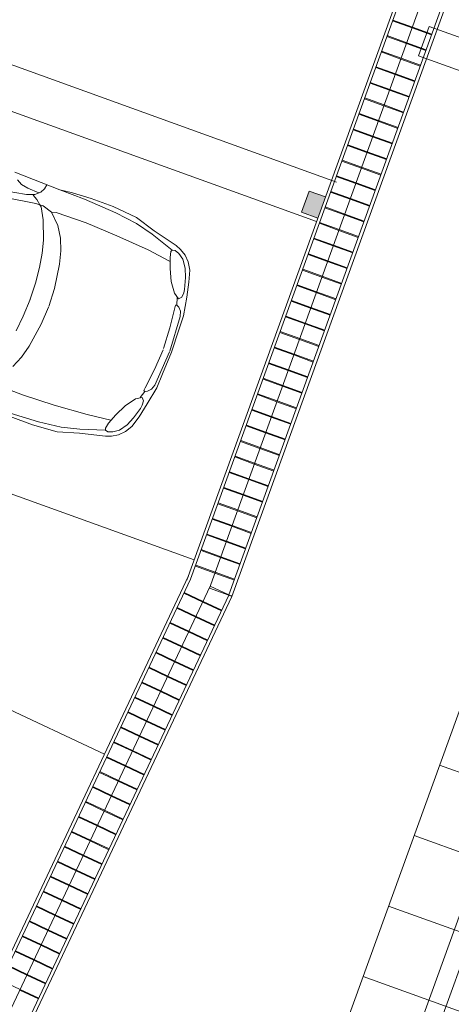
# Model space of a CAD drawing. Header units: metres. Extents: x 136266 to 136452, y 453403 to 453560.
# Tile 78 of 133: x 136417.36 to 136420.24, y 453471.23 to 453477.8. Entities that reach past the tile are written whole.
import ezdxf

# ---------------------------------------------------------------- set-up
doc = ezdxf.new("R2010")
doc.units = ezdxf.units.M
for name, color, linetype, lineweight in [('A-COLS', 52, 'Continuous', 5), ('A-DETL', 90, 'Continuous', 5), ('A-DETL-4', 90, 'Continuous', 9), ('A-DETL-BEBOUWING', 253, 'Continuous', 9), ('A-DETL-GENF', 92, 'Continuous', 5), ('A-FLOR', 192, 'Continuous', 5), ('A-FLOR-PATT', 8, 'Continuous', 5), ('C-PRKG', 70, 'Continuous', 5)]:
    doc.layers.add(name, color=color, linetype=linetype, lineweight=lineweight)

# ---------------------------------------------------------------- blocks, each defined once
blk = doc.blocks.new('859-DO-0010 29-09-2022')
at = {"layer": 'A-COLS'}
blk.add_hatch(color=256, dxfattribs=at).paths.add_polyline_path([(141289.2949470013, 74491.82116097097), (141403.3549470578, 74502.53872653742), (141389.3221062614, 74651.8808819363), (141275.2621190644, 74641.16331757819)])
at = {"layer": 'A-FLOR-PATT'}
h = blk.add_hatch(dxfattribs=at)
h.set_pattern_fill('FP_2321', color=256, style=0, pattern_type=2)
h.set_pattern_definition([(275.368, (144637.454, 72546.517), (497.8071846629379, 46.77613598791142), []), (5.368000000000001, (144637.454, 72546.517), (-46.77613598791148, 497.8071846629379), [])])
h.paths.add_polyline_path([(144678.9148682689, 69092.72766462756), (144685.5447068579, 69092.17925870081), (144680.488757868, 69092.88030849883), (144679.341565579, 69092.7690479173)])
h.paths.add_polyline_path([(143995.8690806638, 75979.90526479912), (143995.8690806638, 75986.5825477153), (143995.2273319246, 75986.52224625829), (143995.827697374, 75980.33196210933)])
h.paths.add_polyline_path([(143935.4796697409, 68980.20566135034), (144646.1807829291, 69046.98617840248), (144649.8125505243, 69062.0506740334), (144661.7981411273, 69082.9491513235), (144669.6131954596, 69088.36530345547), (144674.0841428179, 69088.67407814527), (144683.0282140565, 69093.85646156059), (144698.1148263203, 69097.10997185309), (145912.4542105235, 69212.1160458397), (145885.0614776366, 69503.6388823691), (145959.7970671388, 69510.66135808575), (145865.7771199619, 70511.25380735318), (145791.0415304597, 70504.23133163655), (145716.6675423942, 71295.74476165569), (145791.4031318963, 71302.76723737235), (145697.3831847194, 72303.35968663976), (145622.6475952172, 72296.33721092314), (145548.2736071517, 73087.85064094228), (145623.0091966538, 73094.87311665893), (145528.9892494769, 74095.46556592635), (145454.2536599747, 74088.44309020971), (145379.8796719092, 74879.95652022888), (145454.6152614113, 74886.97899594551), (145360.5953142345, 75887.57144521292), (145285.8597247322, 75880.5489694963), (145268.9012661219, 76061.02668881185), (144045.1867802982, 75946.84380577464), (144026.546071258, 75950.80294705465), (144005.7466622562, 75962.65236854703), (144000.2016675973, 75970.27394961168), (144000.2016675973, 75974.74204993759), (143994.7402837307, 75984.01861058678), (143992.7270210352, 75986.28730635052), (143283.4209316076, 75919.63787169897), (143929.6800123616, 69041.92759968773)])
h.paths.add_polyline_path([(144667.8674750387, 69049.02395277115), (144671.3207132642, 69049.34843380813), (144668.5616397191, 69053.1142046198)])
h.paths.add_polyline_path([(144044.6298349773, 75967.9996309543), (144042.0023462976, 75973.89680403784), (144034.6899665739, 75969.68654555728), (144044.1752418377, 75968.0767808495)])
at = {"layer": 'A-COLS'}
for p, q in [((141389.8296247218, 74651.92857054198), (141275.2621190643, 74641.16331757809)), ((141275.2621190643, 74641.16331757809), (141289.2949470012, 74491.82116097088)), ((141289.2949470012, 74491.82116097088), (141403.8624655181, 74502.58641514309))]:
    blk.add_line(p, q, dxfattribs=at)
at = {"layer": 'A-DETL'}
blk.add_line((136306.1858447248, 74292.0117199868), (141413.1981052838, 74771.88844034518), dxfattribs=at)
at = {"layer": 'A-DETL-4'}
blk.add_line((144520.8378707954, 69025.28060948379), (143866.9080889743, 75984.62510698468), dxfattribs=at)
at = {"layer": 'A-DETL-BEBOUWING'}
for p, q in [((140660.9952637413, 82402.73440620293), (141643.6416562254, 71945.0849268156)), ((141664.157494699, 71960.99399068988), (140682.8133488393, 82404.78452871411)), ((140820.2935628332, 82417.70276971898), (141802.9399553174, 71960.05329033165)), ((140957.7737768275, 82430.62101072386), (141940.230011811, 71974.99525065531)), ((141962.2382544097, 71975.02165384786), (140979.5918619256, 82432.67113323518)), ((143979.4073060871, 76206.11285479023), (141530.6641657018, 75976.1703867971)), ((141530.6641657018, 75976.1703867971), (141550.2972675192, 75767.09015981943)), ((141550.2972675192, 75767.09015981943), (143998.9997047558, 75997.02880569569)), ((141293.026106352, 75910.69756647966), (141430.4837069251, 75923.6136826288)), ((141293.5413405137, 75905.21427329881), (141430.9989410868, 75918.13038944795)), ((141430.5063203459, 75923.61580748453), (141567.963920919, 75936.53192363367)), ((141431.0215545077, 75918.13251430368), (141568.4791550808, 75931.04863045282)), ((141440.8445430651, 75813.59300552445), (141578.3021436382, 75826.50912167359)), ((141441.3597772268, 75808.1097123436), (141578.8173777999, 75821.02582849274)), ((141303.3643290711, 75800.6747645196), (141440.8219296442, 75813.59088066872)), ((141303.8795632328, 75795.19147133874), (141441.337163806, 75808.10758748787)), ((141313.7025517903, 75690.65196255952), (141451.1601523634, 75703.56807870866)), ((141314.2177859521, 75685.16866937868), (141451.6753865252, 75698.08478552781)), ((141451.1827657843, 75703.57020356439), (141588.6403663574, 75716.48631971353)), ((141451.697999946, 75698.08691038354), (141589.1556005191, 75711.00302653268)), ((141324.0407745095, 75580.62916059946), (141461.4983750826, 75593.54527674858)), ((141324.5560086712, 75575.1458674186), (141462.0136092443, 75588.06198356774)), ((141461.5209885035, 75593.54740160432), (141598.9785890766, 75606.46351775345)), ((141462.0362226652, 75588.06410842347), (141599.4938232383, 75600.9802245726)), ((141471.8592112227, 75483.52459964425), (141609.3168117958, 75496.44071579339)), ((141472.3744453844, 75478.0413064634), (141609.8320459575, 75490.95742261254)), ((141334.3789972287, 75470.60635863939), (141471.8365978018, 75483.52247478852)), ((141334.8942313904, 75465.12306545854), (141472.3518319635, 75478.03918160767)), ((141344.7172199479, 75360.58355667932), (141482.174820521, 75373.49967282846)), ((141345.2324541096, 75355.10026349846), (141482.6900546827, 75368.0163796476)), ((141482.1974339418, 75373.50179768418), (141619.655034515, 75386.41791383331)), ((141482.7126681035, 75368.01850450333), (141620.1702686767, 75380.93462065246)), ((141355.0554426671, 75250.56075471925), (141492.5130432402, 75263.47687086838)), ((141355.5706768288, 75245.0774615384), (141493.0282774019, 75257.99357768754)), ((141492.535656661, 75263.47899572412), (141629.9932572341, 75276.39511187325)), ((141493.0508908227, 75257.99570254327), (141630.5084913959, 75270.9118186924)), ((141502.8738793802, 75153.45619376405), (141640.3314799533, 75166.37230991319)), ((141503.3891135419, 75147.9729005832), (141640.8467141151, 75160.88901673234)), ((141365.3936653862, 75140.53795275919), (141502.8512659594, 75153.45406890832)), ((141365.908899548, 75135.05465957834), (141503.3665001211, 75147.97077572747)), ((141375.7318881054, 75030.51515079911), (141513.1894886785, 75043.43126694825)), ((141376.2471222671, 75025.03185761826), (141513.7047228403, 75037.9479737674)), ((141513.2121020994, 75043.43339180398), (141650.6697026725, 75056.34950795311)), ((141513.7273362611, 75037.95009862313), (141651.1849368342, 75050.86621477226)), ((141386.0701108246, 74920.49234883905), (141523.5277113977, 74933.40846498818)), ((141386.5853449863, 74915.0090556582), (141524.0429455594, 74927.92517180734)), ((141523.5503248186, 74933.41058984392), (141661.0079253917, 74946.32670599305)), ((141524.0655589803, 74927.92729666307), (141661.5231595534, 74940.8434128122)), ((141533.8885475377, 74823.38778788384), (141671.3461481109, 74836.30390403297)), ((141534.4037816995, 74817.90449470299), (141671.8613822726, 74830.82061085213)), ((141396.4083335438, 74810.46954687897), (141533.8659341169, 74823.38566302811)), ((141396.9235677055, 74804.98625369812), (141534.3811682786, 74817.90236984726)), ((141406.746556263, 74700.44674491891), (141544.2041568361, 74713.36286106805)), ((141407.2617904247, 74694.96345173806), (141544.7193909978, 74707.8795678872)), ((141544.226770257, 74713.36498592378), (141681.6843708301, 74726.28110207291)), ((141544.7420044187, 74707.88169274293), (141682.1996049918, 74720.79780889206)), ((141417.0847789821, 74590.42394295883), (141554.5423795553, 74603.34005910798)), ((141417.6000131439, 74584.940649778), (141555.057613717, 74597.85676592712)), ((141554.5649929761, 74603.3421839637), (141692.0225935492, 74616.25830011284)), ((141555.0802271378, 74597.85889078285), (141692.537827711, 74610.77500693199)), ((141564.9032156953, 74493.31938200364), (141702.3608162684, 74506.23549815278)), ((141565.418449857, 74487.83608882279), (141702.8760504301, 74500.75220497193)), ((141427.4230017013, 74480.40114099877), (141564.8806022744, 74493.31725714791)), ((141427.9382358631, 74474.91784781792), (141565.3958364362, 74487.83396396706)), ((141437.7612244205, 74370.37833903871), (141575.2188249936, 74383.29445518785)), ((141438.2764585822, 74364.89504585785), (141575.7340591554, 74377.811162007)), ((141575.2414384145, 74383.29658004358), (141712.6990389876, 74396.21269619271)), ((141575.7566725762, 74377.81328686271), (141713.2142731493, 74390.72940301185)), ((141448.0994471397, 74260.35553707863), (141585.5570477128, 74273.27165322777)), ((141448.6146813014, 74254.87224389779), (141586.0722818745, 74267.78836004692)), ((141585.5796611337, 74273.2737780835), (141723.0372617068, 74286.18989423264)), ((141586.0948952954, 74267.79048490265), (141723.5524958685, 74280.70660105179)), ((141595.9178838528, 74163.25097612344), (141733.375484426, 74176.16709227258)), ((141458.4376698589, 74150.33273511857), (141595.895270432, 74163.24885126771)), ((141458.9529040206, 74144.84944193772), (141596.4105045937, 74157.76555808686)), ((141596.4331180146, 74157.76768294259), (141733.8907185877, 74170.68379909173)), ((141468.7758925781, 74040.30993315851), (141606.2334931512, 74053.22604930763)), ((141469.2911267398, 74034.82663997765), (141606.7487273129, 74047.74275612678)), ((141606.2561065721, 74053.22817416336), (141743.7137071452, 74066.1442903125)), ((141606.7713407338, 74047.74488098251), (141744.2289413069, 74060.66099713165)), ((141479.1141152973, 73930.28713119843), (141616.5717158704, 73943.20324734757)), ((141479.629349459, 73924.80383801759), (141617.0869500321, 73937.71995416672)), ((141616.5943292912, 73943.2053722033), (141754.0519298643, 73956.12148835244)), ((141617.1095634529, 73937.72207902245), (141754.5671640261, 73950.63819517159)), ((141626.9325520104, 73833.18257024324), (141764.3901525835, 73846.09868639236)), ((141489.4523380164, 73820.26432923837), (141626.9099385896, 73833.1804453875)), ((141489.9675721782, 73814.78103605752), (141627.4251727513, 73827.69715220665)), ((141627.4477861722, 73827.69927706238), (141764.9053867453, 73840.61539321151)), ((141499.7905607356, 73710.2415272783), (141637.2481613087, 73723.15764342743)), ((141500.3057948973, 73704.75823409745), (141637.7633954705, 73717.67435024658)), ((141637.2707747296, 73723.15976828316), (141774.7283753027, 73736.0758844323)), ((141637.7860088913, 73717.67647510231), (141775.2436094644, 73730.59259125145)), ((141510.1287834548, 73600.21872531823), (141647.5863840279, 73613.13484146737)), ((141510.6440176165, 73594.73543213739), (141648.1016181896, 73607.6515482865)), ((141647.6089974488, 73613.1369663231), (141785.0665980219, 73626.05308247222)), ((141648.1242316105, 73607.65367314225), (141785.5818321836, 73620.56978929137)), ((141657.947220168, 73503.11416436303), (141795.4048207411, 73516.03028051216)), ((141520.467006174, 73490.19592335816), (141657.9246067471, 73503.1120395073)), ((141520.9822403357, 73484.71263017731), (141658.4398409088, 73497.62874632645)), ((141658.4624543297, 73497.63087118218), (141795.9200549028, 73510.54698733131)), ((141530.8052288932, 73380.1731213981), (141668.2628294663, 73393.08923754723)), ((141531.3204630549, 73374.68982821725), (141668.778063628, 73387.60594436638)), ((141668.2854428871, 73393.09136240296), (141805.7430434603, 73406.0074785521)), ((141668.8006770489, 73387.60806922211), (141806.258277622, 73400.52418537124)), ((141541.1434516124, 73270.15031943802), (141678.6010521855, 73283.06643558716)), ((141541.6586857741, 73264.66702625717), (141679.1162863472, 73277.5831424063)), ((141678.6236656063, 73283.06856044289), (141816.0812661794, 73295.98467659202)), ((141679.138899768, 73277.58526726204), (141816.5965003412, 73290.50138341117)), ((141551.4816743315, 73160.12751747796), (141688.9392749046, 73173.0436336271)), ((141551.9969084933, 73154.64422429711), (141689.4545090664, 73167.56034044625)), ((141688.9618883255, 73173.04575848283), (141826.4194888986, 73185.96187463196)), ((141689.4771224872, 73167.56246530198), (141826.9347230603, 73180.47858145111)), ((141561.8198970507, 73050.1047155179), (141699.2774976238, 73063.02083166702)), ((141562.3351312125, 73044.62142233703), (141699.7927317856, 73057.53753848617)), ((141699.3001110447, 73063.02295652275), (141836.7577116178, 73075.93907267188)), ((141699.8153452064, 73057.5396633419), (141837.2729457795, 73070.45577949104)), ((141572.1581197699, 72940.08191355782), (141709.615720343, 72952.99802970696)), ((141572.6733539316, 72934.59862037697), (141710.1309545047, 72947.51473652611)), ((141709.6383337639, 72953.00015456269), (141847.095934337, 72965.91627071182)), ((141710.1535679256, 72947.51686138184), (141847.6111684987, 72960.43297753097)), ((141582.4963424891, 72830.05911159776), (141719.9539430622, 72842.97522774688)), ((141583.0115766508, 72824.57581841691), (141720.4691772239, 72837.49193456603)), ((141719.9765564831, 72842.97735260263), (141857.4341570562, 72855.89346875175)), ((141720.4917906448, 72837.49405942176), (141857.9493912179, 72850.4101755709)), ((141592.8345652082, 72720.03630963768), (141730.2921657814, 72732.95242578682)), ((141593.3271859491, 72714.5508916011), (141730.8073999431, 72727.46913260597)), ((141730.3147792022, 72732.95455064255), (141867.7723797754, 72745.87066679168)), ((141730.8300133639, 72727.4712574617), (141868.2876139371, 72740.38737361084)), ((141603.1727879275, 72610.01350767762), (141740.6303885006, 72622.92962382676)), ((141603.6880220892, 72604.53021449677), (141741.1456226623, 72617.4463306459)), ((141740.6530019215, 72622.93174868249), (141878.1106024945, 72635.84786483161)), ((141741.1682360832, 72617.44845550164), (141878.6258366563, 72630.36457165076)), ((141613.5110106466, 72499.99070571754), (141750.9686112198, 72512.90682186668)), ((141614.0262448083, 72494.5074125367), (141751.4838453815, 72507.42352868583)), ((141750.9912246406, 72512.90894672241), (141888.4488252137, 72525.82506287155)), ((141751.5064588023, 72507.42565354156), (141888.9640593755, 72520.3417696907)), ((141623.8492333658, 72389.96790375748), (141761.3068339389, 72402.88401990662)), ((141761.3294473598, 72402.88614476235), (141898.7870479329, 72415.80226091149)), ((141761.8446815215, 72397.4028515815), (141899.3022820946, 72410.31896773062)), ((141624.3644675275, 72384.48461057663), (141761.8220681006, 72397.40072672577)), ((141634.187456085, 72279.9451017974), (141771.6450566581, 72292.86121794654)), ((141634.7026902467, 72274.46180861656), (141772.1602908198, 72287.3779247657)), ((141771.667670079, 72292.86334280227), (141909.1252706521, 72305.77945895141)), ((141772.1829042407, 72287.38004962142), (141909.6405048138, 72300.29616577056)), ((141644.5256788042, 72169.92229983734), (141781.9832793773, 72182.83841598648)), ((141645.0409129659, 72164.4390066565), (141782.498513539, 72177.35512280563)), ((141782.0058927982, 72182.84054084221), (141919.4634933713, 72195.75665699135)), ((141782.5211269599, 72177.35724766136), (141919.978727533, 72190.2733638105)), ((141654.8639015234, 72059.89949787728), (141792.3215020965, 72072.8156140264)), ((141792.3441155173, 72072.81773888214), (141929.8017160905, 72085.73385503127)), ((141792.8593496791, 72067.33444570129), (141930.3169502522, 72080.25056185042)), ((141655.3791356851, 72054.41620469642), (141792.8367362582, 72067.33232084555)), ((141642.2433020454, 71974.9952506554), (141642.2433020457, 43022.16013615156)), ((141664.1574946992, 43022.16013615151), (141664.1574946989, 71960.99399069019)), ((141802.2433020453, 71974.99525065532), (141940.2311688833, 71974.99525065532)), ((141802.2433020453, 71974.99525065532), (141802.2433020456, 43022.16013615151)), ((141940.3291093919, 71972.962974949), (141802.9399553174, 71960.05329033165)), ((141940.3291093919, 71974.99525065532), (141946.2126621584, 71974.99525065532)), ((141940.3291093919, 71972.96297494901), (141940.3291093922, 43022.16013615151)), ((141946.284540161, 71973.5225732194), (141940.4201693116, 71972.97153133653)), ((141946.2824210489, 71974.99525065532), (141951.672491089, 71974.99525065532)), ((141951.7204952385, 71974.03335928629), (141946.3473719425, 71973.52847716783)), ((141951.7176476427, 71974.99525065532), (141956.2592229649, 71974.99525065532)), ((141956.2869845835, 71974.46244655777), (141951.7587616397, 71974.03695496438)), ((141956.2845132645, 71974.99525065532), (141959.6775917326, 71974.99525065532)), ((141959.6898979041, 71974.78219914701), (141956.3055986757, 71974.46419561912)), ((141959.688703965, 71974.99525065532), (141962.2205890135, 71974.99525065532)), ((141962.2156409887, 71975.01952899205), (141959.694859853, 71974.78266539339)), ((141962.2433020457, 43022.16013615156), (141962.2433020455, 71974.9952506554)), ((141664.1347816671, 71862.39391477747), (141802.2205890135, 71862.39391477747)), ((141664.1347816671, 71857.32635752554), (141802.2205890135, 71857.32635752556)), ((141802.2433020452, 71862.39391477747), (141940.3063963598, 71862.39391477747)), ((141802.2433020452, 71857.32635752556), (141940.3063963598, 71857.32635752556)), ((141664.1347816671, 71752.32635752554), (141802.2205890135, 71752.32635752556)), ((141664.1347816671, 71747.25880027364), (141802.2205890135, 71747.25880027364)), ((141802.2433020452, 71752.32635752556), (141940.3063963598, 71752.32635752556)), ((141802.2433020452, 71747.25880027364), (141940.3063963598, 71747.25880027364)), ((141664.1347816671, 71642.25880027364), (141802.2205890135, 71642.25880027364)), ((141664.1347816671, 71637.19124302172), (141802.2205890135, 71637.19124302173)), ((141802.2433020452, 71642.25880027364), (141940.3063963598, 71642.25880027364)), ((141802.2433020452, 71637.19124302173), (141940.3063963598, 71637.19124302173)), ((141664.1347816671, 71532.19124302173), (141802.2205890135, 71532.19124302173)), ((141664.1347816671, 71527.12368576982), (141802.2205890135, 71527.12368576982)), ((141802.2433020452, 71532.19124302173), (141940.3063963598, 71532.19124302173)), ((141802.2433020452, 71527.12368576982), (141940.3063963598, 71527.12368576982)), ((141664.1347816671, 71422.12368576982), (141802.2205890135, 71422.12368576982)), ((141664.1347816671, 71417.05612851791), (141802.2205890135, 71417.05612851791)), ((141802.2433020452, 71422.12368576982), (141940.3063963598, 71422.12368576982)), ((141802.2433020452, 71417.05612851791), (141940.3063963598, 71417.05612851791)), ((141664.1347816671, 71312.05612851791), (141802.2205890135, 71312.05612851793)), ((141664.1347816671, 71306.988571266), (141802.2205890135, 71306.988571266)), ((141802.2433020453, 71312.05612851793), (141940.3063963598, 71312.05612851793)), ((141802.2433020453, 71306.988571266), (141940.3063963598, 71306.988571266)), ((141664.1347816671, 71201.988571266), (141802.2205890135, 71201.988571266)), ((141664.1347816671, 71196.9210140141), (141802.2205890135, 71196.92101401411)), ((141802.2433020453, 71201.988571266), (141940.3063963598, 71201.988571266)), ((141802.2433020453, 71196.92101401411), (141940.3063963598, 71196.92101401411)), ((141664.1347816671, 71091.9210140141), (141802.2205890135, 71091.92101401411)), ((141664.1347816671, 71086.85345676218), (141802.2205890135, 71086.85345676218)), ((141802.2433020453, 71091.92101401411), (141940.3063963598, 71091.92101401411)), ((141802.2433020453, 71086.85345676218), (141940.3063963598, 71086.85345676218)), ((141664.1347816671, 70981.8534567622), (141802.2205890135, 70981.8534567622)), ((141664.1347816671, 70976.78589951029), (141802.2205890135, 70976.78589951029)), ((141802.2433020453, 70981.8534567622), (141940.3063963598, 70981.8534567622)), ((141802.2433020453, 70976.78589951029), (141940.3063963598, 70976.78589951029)), ((141664.1347816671, 70871.78589951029), (141802.2205890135, 70871.78589951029)), ((141664.1347816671, 70866.71834225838), (141802.2205890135, 70866.71834225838)), ((141802.2433020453, 70871.78589951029), (141940.3063963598, 70871.78589951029)), ((141802.2433020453, 70866.71834225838), (141940.3063963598, 70866.71834225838)), ((141664.1347816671, 70761.71834225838), (141802.2205890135, 70761.71834225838)), ((141664.1347816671, 70756.65078500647), (141802.2205890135, 70756.65078500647)), ((141802.2433020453, 70761.71834225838), (141940.3063963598, 70761.71834225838)), ((141802.2433020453, 70756.65078500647), (141940.3063963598, 70756.65078500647)), ((141664.1347816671, 70651.65078500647), (141802.2205890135, 70651.65078500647)), ((141664.1347816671, 70646.58322775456), (141802.2205890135, 70646.58322775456)), ((141802.2433020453, 70651.65078500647), (141940.3063963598, 70651.65078500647)), ((141802.2433020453, 70646.58322775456), (141940.3063963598, 70646.58322775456)), ((141664.1347816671, 70541.58322775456), (141802.2205890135, 70541.58322775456)), ((141664.1347816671, 70536.51567050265), (141802.2205890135, 70536.51567050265)), ((141802.2433020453, 70541.58322775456), (141940.3063963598, 70541.58322775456)), ((141802.2433020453, 70536.51567050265), (141940.3063963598, 70536.51567050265)), ((141664.1347816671, 70431.51567050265), (141802.2205890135, 70431.51567050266)), ((141802.2433020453, 70431.51567050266), (141940.3063963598, 70431.51567050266)), ((141664.1347816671, 70426.44811325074), (141802.2205890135, 70426.44811325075)), ((141802.2433020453, 70426.44811325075), (141940.3063963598, 70426.44811325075)), ((141664.1347816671, 70321.44811325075), (141802.2205890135, 70321.44811325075)), ((141664.1347816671, 70316.38055599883), (141802.2205890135, 70316.38055599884)), ((141802.2433020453, 70321.44811325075), (141940.3063963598, 70321.44811325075)), ((141802.2433020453, 70316.38055599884), (141940.3063963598, 70316.38055599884)), ((141664.1347816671, 70211.38055599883), (141802.2205890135, 70211.38055599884)), ((141664.1347816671, 70206.31299874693), (141802.2205890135, 70206.31299874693)), ((141802.2433020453, 70211.38055599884), (141940.3063963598, 70211.38055599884)), ((141802.2433020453, 70206.31299874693), (141940.3063963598, 70206.31299874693)), ((141664.1347816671, 70101.31299874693), (141802.2205890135, 70101.31299874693)), ((141802.2433020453, 70101.31299874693), (141940.3063963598, 70101.31299874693)), ((141664.1347816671, 70096.245441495), (141802.2205890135, 70096.24544149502)), ((141802.2433020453, 70096.24544149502), (141940.3063963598, 70096.24544149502)), ((141664.1347816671, 69991.24544149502), (141802.2205890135, 69991.24544149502)), ((141664.1347816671, 69986.17788424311), (141802.2205890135, 69986.17788424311)), ((141802.2433020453, 69991.24544149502), (141940.3063963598, 69991.24544149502)), ((141802.2433020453, 69986.17788424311), (141940.3063963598, 69986.17788424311)), ((141664.1347816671, 69881.17788424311), (141802.2205890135, 69881.17788424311)), ((141664.1347816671, 69876.1103269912), (141802.2205890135, 69876.1103269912)), ((141802.2433020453, 69881.17788424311), (141940.3063963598, 69881.17788424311)), ((141802.2433020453, 69876.1103269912), (141940.3063963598, 69876.1103269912)), ((141664.1347816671, 69771.1103269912), (141802.2205890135, 69771.11032699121)), ((141802.2433020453, 69771.11032699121), (141940.3063963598, 69771.11032699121)), ((141664.1347816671, 69766.04276973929), (141802.2205890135, 69766.04276973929)), ((141802.2433020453, 69766.04276973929), (141940.3063963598, 69766.04276973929)), ((141664.157494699, 69661.04276973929), (141802.2205890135, 69661.04276973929)), ((141664.157494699, 69655.97521248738), (141802.2205890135, 69655.97521248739)), ((141802.2433020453, 69661.04276973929), (141940.3063963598, 69661.04276973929)), ((141802.2433020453, 69655.97521248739), (141940.3063963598, 69655.97521248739)), ((141664.157494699, 69550.97521248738), (141802.2205890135, 69550.97521248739)), ((141664.157494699, 69545.90765523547), (141802.2205890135, 69545.90765523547)), ((141802.2433020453, 69550.97521248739), (141940.3063963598, 69550.97521248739)), ((141802.2433020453, 69545.90765523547), (141940.3063963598, 69545.90765523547)), ((141664.157494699, 69440.90765523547), (141802.2205890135, 69440.90765523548)), ((141664.157494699, 69435.84009798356), (141802.2205890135, 69435.84009798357)), ((141802.2433020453, 69440.90765523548), (141940.3063963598, 69440.90765523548)), ((141802.2433020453, 69435.84009798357), (141940.3063963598, 69435.84009798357)), ((141664.157494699, 69330.84009798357), (141802.2205890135, 69330.84009798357)), ((141664.157494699, 69325.77254073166), (141802.2205890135, 69325.77254073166)), ((141802.2433020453, 69330.84009798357), (141940.3063963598, 69330.84009798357)), ((141802.2433020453, 69325.77254073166), (141940.3063963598, 69325.77254073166)), ((141664.157494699, 69220.77254073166), (141802.2205890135, 69220.77254073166)), ((141664.157494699, 69215.70498347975), (141802.2205890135, 69215.70498347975)), ((141802.2433020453, 69220.77254073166), (141940.3063963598, 69220.77254073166)), ((141802.2433020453, 69215.70498347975), (141940.3063963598, 69215.70498347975)), ((141664.157494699, 69110.70498347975), (141802.2205890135, 69110.70498347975)), ((141664.157494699, 69105.63742622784), (141802.2205890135, 69105.63742622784)), ((141802.2433020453, 69110.70498347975), (141940.3063963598, 69110.70498347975)), ((141802.2433020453, 69105.63742622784), (141940.3063963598, 69105.63742622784)), ((141664.157494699, 69000.63742622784), (141802.2205890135, 69000.63742622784)), ((141802.2433020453, 69000.63742622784), (141940.3063963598, 69000.63742622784)), ((141802.2433020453, 68995.56986897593), (141940.3063963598, 68995.56986897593))]:
    blk.add_line(p, q, dxfattribs=at)
at = {"layer": 'A-DETL-GENF'}
for p, q in [((139852.264655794, 73957.82785069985), (139980.7574060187, 73976.54667517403)), ((139980.7574060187, 73976.54667517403), (140137.676593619, 73990.06031875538)), ((140137.676593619, 73990.06031875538), (140308.4946132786, 73990.78182124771)), ((140308.4946132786, 73990.78182124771), (140453.9255651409, 73959.95876337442)), ((139447.5735330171, 73917.89522397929), (139767.1895286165, 73939.02147500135)), ((139674.3076579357, 73932.88208979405), (139672.0725250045, 73902.78923583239)), ((139767.1895286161, 73939.02147500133), (139852.264655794, 73957.82785069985)), ((139943.2081706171, 73952.92530808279), (139767.1895286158, 73939.0214750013)), ((140170.7882977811, 73961.04433096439), (139943.2081706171, 73952.92530808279)), ((140326.9648982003, 73954.04360910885), (140170.7882977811, 73961.04433096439)), ((140449.8242669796, 73934.01118141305), (140326.9648982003, 73954.04360910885)), ((140616.42381623, 73894.84865505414), (140449.8242669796, 73934.01118141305)), ((140453.9255651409, 73959.95876337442), (140627.0387591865, 73934.02891178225)), ((140627.0387591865, 73934.02891178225), (140666.3316296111, 73922.10630892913)), ((140666.3316296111, 73922.10630892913), (140708.9390334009, 73901.56129922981)), ((139522.4869802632, 73863.12087480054), (139485.4200441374, 73879.06178314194)), ((139571.3881640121, 73858.36159014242), (139522.4869802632, 73863.12087480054)), ((139650.2064005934, 73861.38365521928), (139571.3881640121, 73858.36159014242)), ((139659.4956902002, 73871.09324671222), (139630.2598375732, 73840.53459282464)), ((139672.0725250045, 73902.78923583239), (139659.4956902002, 73871.09324671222)), ((140616.42381623, 73894.84865505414), (140612.4685842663, 73881.77357560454)), ((140612.4685842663, 73881.77357560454), (140624.5820157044, 73844.55065217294)), ((140634.9816523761, 73901.52806596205), (140616.42381623, 73894.84865505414)), ((140624.5820157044, 73844.55065217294), (140655.7515279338, 73778.35591856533)), ((140666.2379118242, 73894.05733170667), (140634.9816523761, 73901.52806596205)), ((140706.6193813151, 73869.49401651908), (140666.2379118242, 73894.05733170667)), ((140746.3535894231, 73821.85256050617), (140706.6193813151, 73869.49401651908)), ((140708.9390334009, 73901.56129922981), (140747.3647776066, 73869.11360582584)), ((140747.3647776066, 73869.11360582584), (140779.2318953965, 73824.6839905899)), ((139579.9626386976, 73817.0700170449), (139426.7931555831, 73774.58375928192)), ((139450.4145226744, 73737.03452388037), (139661.5411594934, 73788.3385756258)), ((139630.2598375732, 73840.53459282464), (139579.9626386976, 73817.0700170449)), ((139656.5856836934, 73816.01545525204), (139623.4298019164, 73830.97581967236)), ((139689.1364005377, 73792.78517016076), (139656.5856836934, 73816.01545525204)), ((139661.5411594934, 73788.3385756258), (139689.1364005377, 73792.78517016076)), ((139713.0791901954, 73796.66629575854), (139689.1364005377, 73792.78517016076)), ((139689.1364005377, 73792.78517016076), (139702.8347368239, 73783.04959805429)), ((139702.8347368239, 73783.04959805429), (139753.6506842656, 73710.89356302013)), ((139780.815785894, 73780.7946275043), (139713.0791901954, 73796.66629575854)), ((139810.3292143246, 73793.56148688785), (139780.815785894, 73780.7946275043)), ((139856.2535634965, 73718.47494142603), (139780.815785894, 73780.7946275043)), ((140020.0994550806, 73815.45319477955), (139810.3292143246, 73793.56148688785)), ((140242.9214862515, 73824.91893497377), (140020.0994550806, 73815.45319477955)), ((140471.7261152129, 73827.56032135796), (140242.9214862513, 73824.91893497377)), ((140633.0034536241, 73821.0615986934), (140471.7261152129, 73827.56032135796)), ((140655.7515279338, 73778.35591856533), (140699.2473658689, 73703.06023338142)), ((140775.291000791, 73767.00816723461), (140746.3535894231, 73821.85256050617)), ((140779.2318953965, 73824.6839905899), (140808.672109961, 73749.43248302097)), ((139908.0500548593, 73650.2299607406), (139856.2535634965, 73718.47494142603)), ((140803.3785738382, 73692.89479890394), (140775.291000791, 73767.00816723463)), ((140808.672109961, 73749.43248302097), (140838.7170163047, 73652.59074029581)), ((139753.6506842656, 73710.89356302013), (139812.6871007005, 73588.44488766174)), ((139947.8600658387, 73573.29949968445), (139908.0500548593, 73650.2299607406)), ((140699.2473658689, 73703.06023338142), (140754.2330475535, 73641.48849704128)), ((140807.8320504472, 73670.31865726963), (140803.3785738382, 73692.89479890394)), ((140809.3108390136, 73638.57849053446), (140807.8320504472, 73670.31865726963)), ((140838.7170163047, 73652.5907402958), (140872.0826225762, 73531.75794490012)), ((139812.6871007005, 73588.44488766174), (139841.36663618, 73506.72927546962)), ((140754.2330475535, 73641.48849704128), (140794.4000147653, 73619.41596260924)), ((140800.5963223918, 73576.60222733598), (140782.5703256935, 73623.4784457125)), ((140794.4000147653, 73619.41596260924), (140809.3108390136, 73638.57849053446)), ((139977.9545123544, 73490.45111081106), (139947.8600658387, 73573.29949968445)), ((140800.5963223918, 73576.60222733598), (140793.3888265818, 73572.15491728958)), ((140793.3888265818, 73572.15491728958), (140796.2697968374, 73553.26996516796)), ((140796.2697968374, 73553.26996516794), (140823.2343720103, 73417.89683510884)), ((140818.9973672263, 73570.53367476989), (140800.5963223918, 73576.60222733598)), ((140839.8450152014, 73550.62400111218), (140818.9973672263, 73570.53367476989)), ((140854.1843809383, 73517.41938316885), (140839.8450152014, 73550.62400111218)), ((140890.0829760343, 73278.30523464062), (140854.1843809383, 73517.41938316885)), ((140872.0826225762, 73531.75794490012), (140884.4933297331, 73432.08021353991)), ((139841.36663618, 73506.72927546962), (139865.9783259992, 73413.2462437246)), ((140016.1584221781, 73328.00498889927), (139977.9545123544, 73490.45111081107)), ((139865.9783259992, 73413.24624372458), (139886.6401464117, 73306.6258630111)), ((140823.2343720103, 73417.89683510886), (140844.3890745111, 73275.68750283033)), ((140884.4933297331, 73432.08021353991), (140904.0644045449, 73276.93730945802)), ((140033.1921266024, 73204.51108808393), (140016.1584221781, 73328.00498889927)), ((139886.6401464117, 73306.6258630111), (139901.9318238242, 73188.06317952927)), ((140848.5241907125, 73124.2337840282), (140845.0540315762, 73267.96608248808)), ((140890.5227057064, 73273.19913409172), (140896.0337755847, 73031.46805775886)), ((140904.0644045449, 73276.93730945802), (140911.3061146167, 73120.73261909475)), ((139906.6961095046, 73073.73786236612), (139901.4920941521, 73193.16928007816)), ((140033.6318562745, 73199.40498753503), (140037.9625788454, 73074.81712509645)), ((140845.1012406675, 72986.24372616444), (140848.5241907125, 73124.2337840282)), ((139904.5672860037, 72965.15478579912), (139906.6961095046, 73073.73786236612)), ((140037.9625788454, 73074.81712509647), (140028.0944200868, 72908.23110919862)), ((140911.3061146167, 73120.73261909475), (140916.1199404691, 73020.40065578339)), ((140887.5824974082, 72996.30074396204), (140870.445738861, 72973.11991054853)), ((140896.0337755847, 73031.46805775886), (140887.5824974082, 72996.30074396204)), ((140916.1199404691, 73020.40065578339), (140903.9042589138, 72895.64246868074)), ((140853.3531579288, 72963.9947005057), (140843.6069492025, 72914.72678171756)), ((140845.4914301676, 72967.14427176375), (140845.1012406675, 72986.24372616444)), ((140853.3531579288, 72963.9947005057), (140845.4914301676, 72967.14427176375)), ((140870.445738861, 72973.11991054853), (140853.3531579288, 72963.9947005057)), ((140028.0944200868, 72908.23110919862), (140012.6075787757, 72821.45732861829)), ((140775.1168219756, 72822.0710801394), (140818.7660582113, 72892.13710673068)), ((140818.7660582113, 72892.13710673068), (140854.5679040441, 72920.75196067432)), ((140854.5679040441, 72920.75196067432), (140872.5353857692, 72904.42086283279)), ((140872.5353857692, 72904.42086283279), (140876.5049550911, 72872.8951983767)), ((140876.5049550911, 72872.8951983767), (140875.9768701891, 72849.89005218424)), ((140903.9042589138, 72895.64246868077), (140890.8586581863, 72795.08983652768)), ((140012.6075787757, 72821.45732861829), (139986.5364387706, 72738.85328228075)), ((140745.1346276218, 72740.44757772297), (140775.1168219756, 72822.0710801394)), ((140875.9768701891, 72849.89005218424), (140860.9739361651, 72772.06579442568)), ((140890.8586581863, 72795.0898365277), (140874.717584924, 72715.91293725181)), ((140725.7412905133, 72669.89844785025), (140745.1346276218, 72740.44757772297)), ((140860.9739361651, 72772.06579442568), (140841.8392789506, 72713.08150716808)), ((140730.0228344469, 72694.48146295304), (140572.2311580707, 72660.50499833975)), ((140720.1701785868, 72631.15255823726), (140725.7412905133, 72669.89844785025)), ((140841.8392789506, 72713.08150716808), (140810.8353136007, 72659.34818642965)), ((140850.9157528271, 72666.68919607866), (140818.6033235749, 72628.14963794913)), ((140874.717584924, 72715.91293725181), (140850.9157528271, 72666.68919607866)), ((140346.3437601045, 72623.98899367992), (140125.1841215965, 72595.2197026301)), ((140572.2311580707, 72660.50499833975), (140346.3437601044, 72623.9889936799)), ((140726.3026086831, 72618.94621301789), (140568.851581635, 72551.87694015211)), ((140726.3026086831, 72618.94621301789), (140720.1701785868, 72631.15255823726)), ((140745.7291790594, 72615.53796186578), (140726.3026086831, 72618.94621301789)), ((140780.1358137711, 72600.62257906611), (140743.4598711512, 72582.15765670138)), ((140775.247970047, 72628.24255173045), (140745.7291790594, 72615.53796186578)), ((140810.8353136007, 72659.34818642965), (140775.247970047, 72628.24255173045)), ((140818.6033235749, 72628.14963794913), (140780.1358137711, 72600.62257906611)), ((140125.1841215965, 72595.2197026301), (139914.7596488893, 72580.92487604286)), ((140568.851581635, 72551.87694015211), (140451.2260684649, 72511.13431741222)), ((140743.4598711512, 72582.1576567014), (140577.3287262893, 72527.01259470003)), ((140298.5458551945, 72477.53531295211), (140072.9284238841, 72446.62564615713)), ((140439.3088281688, 72471.77917746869), (140270.8825089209, 72443.28546955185)), ((140451.2260684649, 72511.13431741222), (140298.5458551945, 72477.53531295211)), ((140577.3287262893, 72527.01259470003), (140439.3088281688, 72471.77917746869)), ((140270.8825089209, 72443.28546955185), (140113.9633213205, 72429.7718259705))]:
    blk.add_line(p, q, dxfattribs=at)
at = {"layer": 'A-FLOR'}
blk.add_line((143283.4209316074, 75919.63787169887), (143935.4796697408, 68980.20566135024), dxfattribs=at)
at = {"layer": 'C-PRKG'}
for p, q in [((141406.2355047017, 74477.33174350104), (136333.5083846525, 74000.67660162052)), ((136558.0336316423, 71611.2020959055), (141630.260365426, 72087.81021935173)), ((136547.2205890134, 70660.17044149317), (141642.2660150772, 70660.17044149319))]:
    blk.add_line(p, q, dxfattribs=at)

msp = doc.modelspace()

# ---------------------------------------------------------------- block references
at = {"xscale": 0.001, "yscale": 0.001, "zscale": 0.001, "rotation": 334.7650131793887}
msp.add_blockref('859-DO-0010 29-09-2022', (136259.6791283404, 453469.3710543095), dxfattribs=at)

doc.saveas('drawing.dxf')
